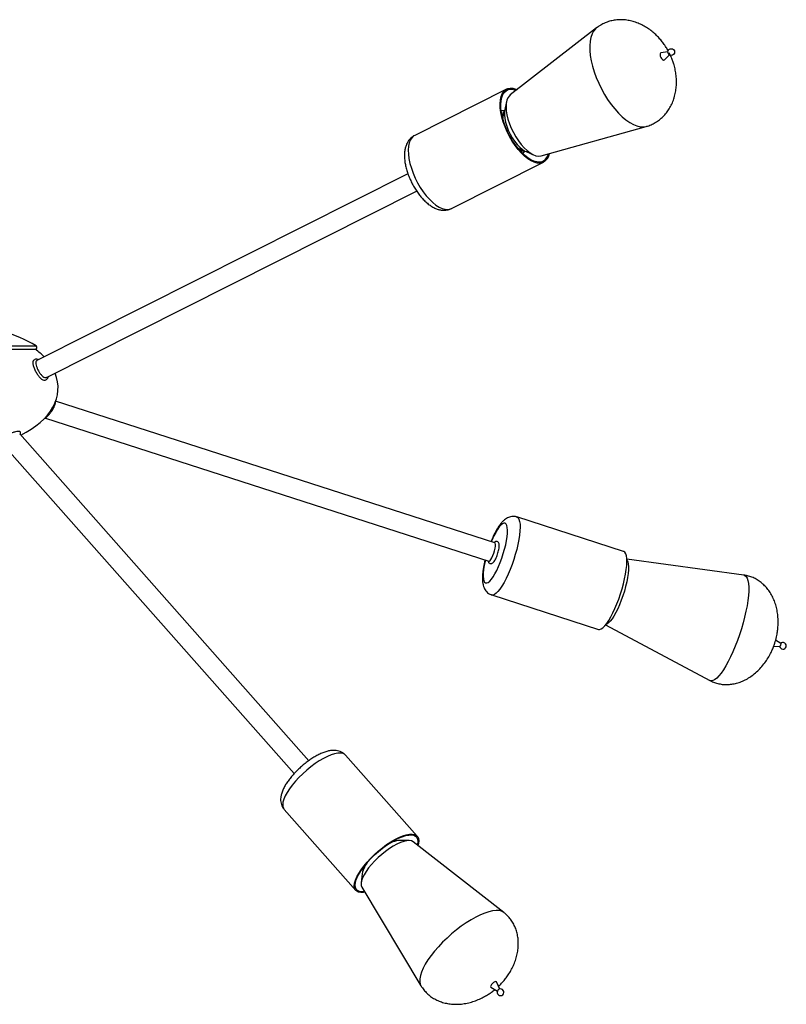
# Model space of a CAD drawing. Header units: millimetres. Extents: x 480 to 865, y 441 to 710.
# Tile 4 of 23: x 520 to 559, y 442 to 493. Entities that reach past the tile are written whole.
import ezdxf

# ---------------------------------------------------------------- set-up
doc = ezdxf.new("R2010")
doc.units = ezdxf.units.MM

msp = doc.modelspace()

# ---------------------------------------------------------------- linework, layer by layer
at = {"color": 7, "linetype": 'Continuous', "lineweight": 25}
for p, q in [((549.596, 492.486), (545.128, 489.015)), ((553.298, 491.239), (552.932, 491.185)), ((553.111, 490.83), (553.373, 491.091)), ((544.937, 489.312), (540.174, 486.912)), ((544.937, 488.675), (544.843, 488.255)), ((544.731, 488.182), (544.667, 488.177)), ((544.831, 488.194), (544.713, 488.184)), ((546.724, 485.848), (552.172, 487.374)), ((545.809, 486.009), (545.887, 486.098)), ((545.943, 486.07), (546.337, 485.897)), ((542.087, 483.117), (546.849, 485.517)), ((539.824, 484.916), (520.599, 475.228)), ((521.1, 474.36), (540.274, 484.023)), ((512.871, 475.829), (520.515, 475.829)), ((516.693, 475.817), (520.513, 475.817)), ((544.323, 465.78), (521.567, 473.126)), ((521.037, 472.247), (544.015, 464.829)), ((534.68, 454.475), (519.706, 471.423)), ((518.785, 470.955), (533.931, 453.813)), ((551, 465.332), (545.467, 467.118)), ((557.225, 464.107), (551.166, 464.928)), ((544.162, 463.074), (549.694, 461.288)), ((550.066, 461.519), (555.461, 458.642)), ((559.139, 460.553), (558.878, 460.733)), ((558.778, 460.413), (559.091, 460.406)), ((540.306, 450.562), (536.595, 454.762)), ((533.41, 451.948), (537.121, 447.748)), ((539.172, 450.348), (539.159, 450.354)), ((539.221, 450.323), (539.172, 450.348)), ((539.194, 450.337), (539.178, 450.38)), ((539.886, 450.336), (539.403, 450.346)), ((544.791, 446.607), (540.096, 450.272)), ((537.446, 448.617), (537.397, 448.137)), ((537.441, 448.844), (537.481, 448.823)), ((537.472, 448.847), (537.492, 448.795)), ((537.434, 447.92), (540.493, 442.809)), ((544.58, 442.636), (544.417, 443.002)), ((544.117, 442.737), (544.46, 442.529))]:
    msp.add_line(p, q, dxfattribs=at)
at = {"color": 8, "linetype": 'Continuous', "lineweight": 25}
for p, q in [((516.693, 475.987), (520.559, 475.987)), ((539.159, 450.354), (539.143, 450.361))]:
    msp.add_line(p, q, dxfattribs=at)
at = {"color": 8, "linetype": 'Continuous', "lineweight": 25, "flags": 128}
for points in [[(549.595, 492.485), (549.545, 492.442), (549.444, 492.321), (549.362, 492.17), (549.301, 491.992), (549.261, 491.789), (549.242, 491.563), (549.246, 491.317), (549.271, 491.054), (549.319, 490.778), (549.387, 490.492), (549.475, 490.199), (549.583, 489.904), (549.708, 489.61), (549.849, 489.32)], [(549.849, 489.32), (550.004, 489.039), (550.172, 488.77), (550.351, 488.515), (550.537, 488.28), (550.729, 488.066), (550.924, 487.875), (551.12, 487.712), (551.314, 487.577), (551.505, 487.472), (551.688, 487.399), (551.863, 487.358), (552.027, 487.35), (552.171, 487.373)], [(544.713, 488.184), (544.665, 488.176), (544.66, 488.174)], [(540.174, 486.912), (540.119, 486.879), (540.022, 486.79), (539.945, 486.67), (539.888, 486.522), (539.852, 486.348), (539.838, 486.151), (539.846, 485.935), (539.876, 485.703), (539.928, 485.46), (540, 485.208), (540.092, 484.954), (540.201, 484.7), (540.326, 484.452), (540.465, 484.213), (540.615, 483.989), (540.774, 483.781), (540.94, 483.595), (541.108, 483.433), (541.277, 483.298), (541.443, 483.193), (541.604, 483.119), (541.757, 483.077), (541.9, 483.068), (542.029, 483.093), (542.087, 483.117)], [(545.77, 485.972), (545.798, 485.997), (545.809, 486.009)], [(544.931, 465.895), (544.962, 466.097), (544.979, 466.281), (544.982, 466.441), (544.97, 466.575), (544.946, 466.679), (544.908, 466.751), (544.857, 466.79), (544.796, 466.794), (544.724, 466.763), (544.644, 466.698), (544.558, 466.601), (544.467, 466.474), (544.373, 466.319), (544.28, 466.14), (544.187, 465.941), (544.143, 465.838)], [(545.467, 467.118), (545.473, 467.116), (545.532, 467.075), (545.578, 466.999), (545.611, 466.891), (545.631, 466.753), (545.637, 466.586), (545.628, 466.393), (545.606, 466.179), (545.57, 465.946)], [(543.836, 464.886), (543.819, 464.812), (543.776, 464.595), (543.745, 464.393), (543.728, 464.209), (543.725, 464.048), (543.736, 463.915), (543.761, 463.81), (543.799, 463.738), (543.85, 463.7), (543.911, 463.696), (543.983, 463.727), (544.063, 463.792), (544.149, 463.889), (544.24, 464.016), (544.333, 464.171), (544.427, 464.35), (544.52, 464.549), (544.608, 464.763), (544.691, 464.988), (544.766, 465.219), (544.832, 465.45), (544.888, 465.677), (544.931, 465.895), (544.931, 465.895)], [(545.57, 465.946), (545.521, 465.698), (545.46, 465.44), (545.388, 465.176), (545.306, 464.911), (545.216, 464.649), (545.119, 464.394), (545.017, 464.152), (544.911, 463.925), (544.804, 463.719), (544.696, 463.536), (544.591, 463.38), (544.49, 463.254), (544.394, 463.159), (544.306, 463.097), (544.226, 463.069), (544.162, 463.074)], [(557.225, 464.107), (557.288, 464.085), (557.353, 464.029), (557.406, 463.938), (557.445, 463.816), (557.471, 463.662), (557.484, 463.48), (557.482, 463.271), (557.466, 463.038), (557.437, 462.784), (557.394, 462.512), (557.338, 462.226), (557.271, 461.928), (557.192, 461.624), (557.102, 461.317), (557.004, 461.01), (556.897, 460.708), (556.784, 460.413), (556.666, 460.131), (556.544, 459.865), (556.42, 459.617), (556.295, 459.391), (556.171, 459.19), (556.05, 459.016), (555.933, 458.872), (555.822, 458.76), (555.717, 458.68), (555.62, 458.633), (555.534, 458.621), (555.461, 458.642)], [(536.331, 454.871), (536.188, 454.866), (536.024, 454.835), (535.843, 454.778), (535.648, 454.697), (535.441, 454.594), (535.227, 454.469), (535.009, 454.325), (534.791, 454.164), (534.577, 453.99), (534.37, 453.804), (534.173, 453.611), (533.991, 453.414), (533.826, 453.215), (533.682, 453.019), (533.56, 452.829), (533.462, 452.648), (533.391, 452.478), (533.348, 452.324), (533.333, 452.188), (533.346, 452.071), (533.388, 451.976), (533.41, 451.948)], [(539.191, 450.338), (539.189, 450.341), (539.164, 450.372)], [(537.45, 448.858), (537.468, 448.837), (537.48, 448.827)], [(537.464, 448.877), (537.47, 448.853), (537.472, 448.847)], [(544.791, 446.607), (544.784, 446.612), (544.677, 446.67), (544.545, 446.702), (544.389, 446.709), (544.213, 446.689), (544.016, 446.645), (543.804, 446.575), (543.577, 446.481), (543.339, 446.364), (543.093, 446.226), (542.841, 446.068), (542.588, 445.892), (542.336, 445.701), (542.088, 445.496), (541.848, 445.281), (541.619, 445.058), (541.403, 444.83), (541.203, 444.6), (541.022, 444.371), (540.861, 444.145), (540.724, 443.926), (540.612, 443.716), (540.525, 443.517), (540.466, 443.333), (540.434, 443.166), (540.431, 443.018), (540.457, 442.89), (540.493, 442.81)]]:
    msp.add_lwpolyline(points, dxfattribs=at)
at = {"color": 7, "linetype": 'Continuous', "lineweight": 25, "flags": 128}
for points in [[(552.932, 491.185), (552.917, 491.179), (552.893, 491.148), (552.887, 491.094), (552.9, 491.026), (552.93, 490.955)], [(552.93, 490.955), (552.971, 490.89), (553.018, 490.842), (553.064, 490.818), (553.102, 490.823), (553.111, 490.83)], [(546.905, 485.55), (546.791, 485.493), (546.662, 485.468), (546.52, 485.477), (546.367, 485.519), (546.206, 485.593), (546.039, 485.698), (545.871, 485.833), (545.702, 485.995), (545.537, 486.181), (545.378, 486.389), (545.227, 486.613), (545.088, 486.852), (544.963, 487.1), (544.854, 487.354), (544.762, 487.608), (544.69, 487.86), (544.639, 488.103), (544.609, 488.335), (544.6, 488.551), (544.614, 488.748), (544.65, 488.922), (544.707, 489.07), (544.785, 489.19), (544.881, 489.279), (544.995, 489.337), (545.124, 489.361), (545.266, 489.353), (545.419, 489.311), (545.478, 489.287)], [(546.876, 485.603), (546.766, 485.547), (546.64, 485.523), (546.502, 485.531), (546.353, 485.572), (546.197, 485.644), (546.035, 485.747), (545.871, 485.878), (545.707, 486.035), (545.547, 486.216), (545.392, 486.417), (545.246, 486.636), (545.111, 486.868), (544.989, 487.109), (544.883, 487.355), (544.794, 487.603), (544.724, 487.847), (544.674, 488.084), (544.645, 488.309), (544.637, 488.519), (544.651, 488.71), (544.685, 488.879), (544.741, 489.023), (544.816, 489.14), (544.91, 489.227), (545.02, 489.282), (545.146, 489.306), (545.284, 489.298), (545.432, 489.257), (545.438, 489.255)], [(545.128, 489.015), (545.079, 488.969), (545.005, 488.864), (544.952, 488.73), (544.919, 488.571), (544.909, 488.389), (544.92, 488.188), (544.954, 487.973), (545.008, 487.747), (545.083, 487.515), (545.176, 487.283), (545.285, 487.054)], [(544.843, 488.255), (544.825, 488.142), (544.821, 487.975), (544.84, 487.791), (544.88, 487.594), (544.94, 487.39), (545.02, 487.184), (545.116, 486.98)], [(545.116, 486.98), (545.227, 486.785), (545.349, 486.604), (545.48, 486.44), (545.615, 486.299), (545.752, 486.184), (545.887, 486.098), (545.943, 486.07)], [(545.285, 487.054), (545.409, 486.833), (545.545, 486.626), (545.69, 486.435), (545.841, 486.265), (545.995, 486.12), (546.149, 486.002), (546.3, 485.914), (546.445, 485.857), (546.58, 485.834), (546.703, 485.843), (546.724, 485.848)], [(521.456, 472.778), (521.455, 472.775), (521.45, 472.776)], [(544.015, 464.829), (544.034, 464.828), (544.077, 464.855), (544.126, 464.914), (544.179, 465.003), (544.23, 465.114), (544.278, 465.239), (544.317, 465.369), (544.345, 465.495), (544.36, 465.606), (544.361, 465.694), (544.348, 465.754), (544.323, 465.78)], [(551.103, 464.159), (551.139, 464.393), (551.161, 464.607), (551.169, 464.8), (551.164, 464.967), (551.144, 465.105), (551.111, 465.213), (551.065, 465.289), (551.006, 465.33), (551, 465.332)], [(551.168, 464.896), (551.18, 464.88), (551.219, 464.801), (551.244, 464.69), (551.255, 464.549), (551.252, 464.382), (551.235, 464.191), (551.205, 463.981), (551.161, 463.756), (551.106, 463.52), (551.039, 463.279), (550.963, 463.037), (550.879, 462.799), (550.788, 462.569), (550.693, 462.354), (550.596, 462.156), (550.497, 461.981), (550.401, 461.831), (550.307, 461.71), (550.219, 461.62), (550.138, 461.563), (550.085, 461.543)], [(549.694, 461.288), (549.758, 461.283), (549.838, 461.311), (549.927, 461.373), (550.023, 461.468), (550.124, 461.594), (550.229, 461.75), (550.336, 461.933), (550.444, 462.139), (550.55, 462.366), (550.652, 462.608), (550.749, 462.862), (550.839, 463.125), (550.921, 463.39), (550.993, 463.654), (551.054, 463.912), (551.103, 464.159)], [(559.139, 460.553), (559.141, 460.551), (559.143, 460.537), (559.142, 460.515), (559.136, 460.487), (559.126, 460.458), (559.115, 460.433), (559.103, 460.415), (559.093, 460.406), (559.091, 460.406)], [(537.594, 447.653), (537.528, 447.644), (537.385, 447.638), (537.264, 447.659), (537.168, 447.705), (537.099, 447.776), (537.057, 447.871), (537.044, 447.988), (537.059, 448.124), (537.102, 448.278), (537.173, 448.448), (537.271, 448.629), (537.393, 448.819), (537.537, 449.015), (537.702, 449.214), (537.884, 449.411), (538.08, 449.604), (538.287, 449.79), (538.502, 449.964), (538.72, 450.125), (538.938, 450.269), (539.152, 450.394), (539.358, 450.497), (539.554, 450.578), (539.735, 450.635), (539.899, 450.666), (540.042, 450.671), (540.042, 450.671)], [(537.573, 447.688), (537.562, 447.686), (537.422, 447.681), (537.305, 447.701), (537.212, 447.746), (537.145, 447.815), (537.104, 447.907), (537.091, 448.021), (537.106, 448.153), (537.148, 448.303), (537.217, 448.468), (537.311, 448.644), (537.43, 448.829), (537.57, 449.019), (537.731, 449.212), (537.908, 449.404), (538.098, 449.592), (538.3, 449.772), (538.508, 449.941), (538.72, 450.097), (538.931, 450.237), (539.139, 450.359), (539.34, 450.46), (539.53, 450.538), (539.706, 450.593), (539.865, 450.623), (540.005, 450.628), (540.005, 450.628)], [(540.005, 450.628), (540.122, 450.608), (540.215, 450.563), (540.283, 450.494), (540.323, 450.402), (540.336, 450.289), (540.322, 450.156), (540.31, 450.105)], [(540.042, 450.671), (540.163, 450.65), (540.259, 450.604), (540.328, 450.533), (540.37, 450.438), (540.383, 450.322), (540.368, 450.185), (540.341, 450.081)], [(540.096, 450.272), (540.092, 450.276), (540.005, 450.318), (539.893, 450.335), (539.759, 450.327), (539.605, 450.292), (539.434, 450.233), (539.251, 450.15), (539.058, 450.044), (538.86, 449.919), (538.661, 449.777), (538.464, 449.62), (538.274, 449.451), (538.094, 449.275), (537.929, 449.094), (537.781, 448.913), (537.654, 448.735), (537.55, 448.564), (537.471, 448.402), (537.42, 448.255), (537.396, 448.123), (537.401, 448.011), (537.434, 447.921), (537.434, 447.92)], [(544.417, 443.002), (544.408, 443.012), (544.375, 443.018), (544.324, 443.003), (544.263, 442.968), (544.203, 442.919), (544.151, 442.863), (544.116, 442.809), (544.103, 442.766), (544.115, 442.738), (544.117, 442.737)]]:
    msp.add_lwpolyline(points, dxfattribs=at)
at = {"color": 7, "linetype": 'Continuous', "lineweight": 25}
msp.add_circle((553.471, 491.234), 0.173, dxfattribs=at)
at = {"color": 8, "linetype": 'Continuous', "lineweight": 25}
for centre, radius, start, end in [((545.059, 487.879), 0.36, 130.2766, 170.8556), ((545.339, 487.812), 0.601, 149.0152, 181.5699), ((545.872, 486.708), 0.575, 231.1655, 265.2331), ((545.771, 486.481), 0.372, 243.3124, 282.5392), ((520.565, 475.217), 0.0847, 23.1192, 94.4671), ((536.336, 454.51), 0.361, 44.1763, 90.7819)]:
    msp.add_arc(centre, radius, start, end, dxfattribs=at)
at = {"color": 7, "linetype": 'Continuous', "lineweight": 25}
for centre, radius, start, end in [((546.468, 486.113), 0.653, 308.6601, 345.9233), ((546.466, 486.091), 0.696, 309.0887, 349.8289), ((516.686, 469.58), 7.487, 58.8476, 88.0315), ((520.515, 475.914), 0.085, 270, 58.8476), ((559.257, 460.434), 0.173, 189.1567, 135.0606), ((539.539, 448.909), 1.444, 95.4133, 124.405), ((538.867, 448.299), 1.456, 138.647, 167.38), ((544.622, 442.468), 0.173, 148.1333, 312.9988), ((544.633, 442.455), 0.19, 116.267, 146.6556), ((544.622, 442.468), 0.173, 312.9988, 114.7893)]:
    msp.add_arc(centre, radius, start, end, dxfattribs=at)
for start_param, end_param in [(3.683934, 3.842669), (2.230127, 3.390635)]:
    msp.add_ellipse((516.693, 473.817), major_axis=(-5, 0), ratio=0.62, start_param=start_param, end_param=end_param, dxfattribs=at)
for points, knots in [([(553.311, 491.291), (553.279, 491.352), (553.224, 491.452), (553.119, 491.611), (552.999, 491.774), (552.843, 491.959), (552.663, 492.142), (552.461, 492.317), (552.238, 492.477), (552, 492.617), (551.75, 492.733), (551.492, 492.822), (551.231, 492.882), (550.968, 492.911), (550.709, 492.91), (550.455, 492.878), (550.21, 492.816), (549.976, 492.724), (549.769, 492.614), (549.648, 492.523), (549.595, 492.482)], [0, 0, 0, 0, 0.0457, 0.076264, 0.127138, 0.180563, 0.238113, 0.298121, 0.359588, 0.421642, 0.483619, 0.545053, 0.605669, 0.665352, 0.724127, 0.782125, 0.839564, 0.896727, 0.953939, 1, 1, 1, 1]), ([(552.167, 487.376), (552.193, 487.382), (552.3, 487.408), (552.479, 487.483), (552.7, 487.602), (552.906, 487.75), (553.094, 487.925), (553.262, 488.125), (553.408, 488.35), (553.531, 488.598), (553.628, 488.868), (553.695, 489.149), (553.733, 489.435), (553.742, 489.721), (553.725, 490.01), (553.682, 490.292), (553.623, 490.54), (553.556, 490.754), (553.478, 490.962), (553.411, 491.103), (553.372, 491.184)], [0, 0, 0, 0, 0.017571, 0.073196, 0.12887, 0.184905, 0.24157, 0.299222, 0.358215, 0.418907, 0.481666, 0.54692, 0.607984, 0.670264, 0.733371, 0.79635, 0.856, 0.898879, 0.94163, 1, 1, 1, 1]), ([(540.177, 486.909), (540.146, 486.894), (540.067, 486.856), (539.959, 486.763), (539.854, 486.641), (539.77, 486.5), (539.706, 486.34), (539.662, 486.161), (539.641, 485.961), (539.642, 485.744), (539.666, 485.514), (539.712, 485.277), (539.778, 485.038), (539.862, 484.8), (539.962, 484.566), (540.077, 484.337), (540.206, 484.118), (540.347, 483.91), (540.499, 483.717), (540.661, 483.54), (540.833, 483.382), (541.015, 483.247), (541.198, 483.142), (541.378, 483.071), (541.548, 483.032), (541.713, 483.021), (541.876, 483.04), (542.003, 483.073), (542.069, 483.111), (542.085, 483.12)], [0, 0, 0, 0, 0.020615, 0.05332, 0.085916, 0.119299, 0.15433, 0.19171, 0.23162, 0.273364, 0.315619, 0.357474, 0.398805, 0.43971, 0.480343, 0.520859, 0.561411, 0.602103, 0.643106, 0.68461, 0.726831, 0.76997, 0.814039, 0.852225, 0.887915, 0.921513, 0.953709, 0.98859, 1, 1, 1, 1]), ([(545.774, 485.976), (545.778, 485.978), (545.79, 485.986), (545.798, 485.998), (545.804, 486.007)], [0, 0, 0, 0, 0.314113, 1, 1, 1, 1]), ([(520.429, 475.248), (520.413, 475.226), (520.381, 475.18), (520.386, 475.051), (520.429, 474.889), (520.506, 474.707), (520.607, 474.528), (520.72, 474.373), (520.837, 474.262), (520.946, 474.204), (521.003, 474.217), (521.029, 474.222)], [0, 0, 0, 0, 0.107162, 0.221137, 0.336691, 0.452418, 0.566714, 0.679584, 0.792594, 0.90663, 1, 1, 1, 1]), ([(520.559, 475.296), (520.545, 475.297), (520.512, 475.299), (520.463, 475.278), (520.435, 475.253), (520.42, 475.24)], [0, 0, 0, 0, 0.245816, 0.612937, 1, 1, 1, 1]), ([(520.602, 475.222), (520.588, 475.215), (520.553, 475.198), (520.537, 475.12), (520.549, 475.003), (520.596, 474.858), (520.668, 474.705), (520.758, 474.562), (520.857, 474.444), (520.957, 474.368), (521.042, 474.338), (521.082, 474.358), (521.098, 474.366)], [0, 0, 0, 0, 0.069841, 0.175765, 0.283405, 0.391859, 0.499672, 0.606492, 0.713043, 0.819981, 0.927172, 1, 1, 1, 1]), ([(520.681, 475.269), (520.662, 475.28), (520.621, 475.303), (520.581, 475.298), (520.559, 475.296)], [0, 0, 0, 0, 0.4522139, 1, 1, 1, 1]), ([(521.022, 474.215), (521.044, 474.223), (521.085, 474.237), (521.141, 474.29), (521.181, 474.346), (521.186, 474.394), (521.188, 474.404)], [0, 0, 0, 0, 0.272166, 0.513516, 0.896611, 1, 1, 1, 1]), ([(521.451, 472.776), (521.479, 472.838), (521.53, 472.951), (521.539, 473.042), (521.543, 473.083)], [0, 0, 0, 0, 0.551129, 1, 1, 1, 1]), ([(521.544, 473.077), (521.545, 473.073), (521.55, 473.048), (521.531, 472.96), (521.495, 472.858), (521.464, 472.794), (521.456, 472.778)], [0, 0, 0, 0, 0.0866099, 0.4758536, 0.8667703, 1, 1, 1, 1]), ([(520.969, 472.222), (520.976, 472.223), (521.015, 472.232), (521.068, 472.276), (521.143, 472.338), (521.188, 472.388), (521.208, 472.411)], [0, 0, 0, 0, 0.075866, 0.473087, 0.763793, 1, 1, 1, 1]), ([(521.208, 472.411), (521.218, 472.422), (521.267, 472.474), (521.361, 472.599), (521.423, 472.714), (521.457, 472.776)], [0, 0, 0, 0, 0.118224, 0.527188, 1, 1, 1, 1]), ([(521.398, 472.674), (521.392, 472.664), (521.386, 472.651), (521.378, 472.64), (521.377, 472.638)], [0, 0, 0, 0, 0.880709, 1, 1, 1, 1]), ([(519.73, 471.528), (519.725, 471.537), (519.713, 471.559), (519.623, 471.559), (519.485, 471.535), (519.314, 471.485), (519.118, 471.414), (518.992, 471.358), (518.925, 471.328)], [0, 0, 0, 0, 0.126623, 0.295711, 0.462184, 0.630088, 0.804437, 1, 1, 1, 1]), ([(519.723, 471.404), (519.725, 471.406), (519.748, 471.431), (519.75, 471.464), (519.748, 471.506), (519.739, 471.525), (519.736, 471.533)], [0, 0, 0, 0, 0.053429, 0.635828, 0.844743, 1, 1, 1, 1]), ([(545.466, 467.114), (545.444, 467.122), (545.381, 467.145), (545.269, 467.151), (545.143, 467.136), (545.026, 467.097), (544.918, 467.04), (544.813, 466.963), (544.705, 466.86), (544.592, 466.722), (544.476, 466.551), (544.365, 466.359), (544.263, 466.155), (544.184, 465.982), (544.141, 465.875), (544.128, 465.843)], [0, 0, 0, 0, 0.031793, 0.094608, 0.155326, 0.216467, 0.280896, 0.352598, 0.43747, 0.54147, 0.654254, 0.759918, 0.860618, 0.958607, 1, 1, 1, 1]), ([(543.976, 464.841), (543.979, 464.823), (543.986, 464.788), (544.016, 464.739), (544.052, 464.712), (544.095, 464.697), (544.142, 464.695), (544.196, 464.717), (544.243, 464.754), (544.292, 464.812), (544.345, 464.897), (544.398, 465.004), (544.448, 465.125), (544.49, 465.252), (544.523, 465.379), (544.546, 465.499), (544.557, 465.607), (544.553, 465.694), (544.537, 465.76), (544.504, 465.814), (544.45, 465.85), (544.385, 465.855), (544.331, 465.834), (544.3, 465.814), (544.284, 465.796), (544.282, 465.793)], [0, 0, 0, 0, 0.039709, 0.076889, 0.113501, 0.118194, 0.157782, 0.192839, 0.233145, 0.287949, 0.345386, 0.405387, 0.463489, 0.520934, 0.578333, 0.63605, 0.694746, 0.755971, 0.805604, 0.842953, 0.879478, 0.918311, 0.953377, 0.992933, 1, 1, 1, 1]), ([(543.821, 464.891), (543.813, 464.859), (543.786, 464.75), (543.75, 464.568), (543.714, 464.35), (543.692, 464.141), (543.683, 463.94), (543.691, 463.753), (543.719, 463.59), (543.763, 463.453), (543.823, 463.336), (543.902, 463.233), (544.001, 463.15), (544.091, 463.095), (544.148, 463.081), (544.163, 463.077)], [0, 0, 0, 0, 0.0399959, 0.1361839, 0.23356, 0.3329479, 0.4357855, 0.5448295, 0.6452335, 0.7225633, 0.7910673, 0.8550914, 0.9169548, 0.9779849, 1, 1, 1, 1]), ([(558.834, 460.57), (558.866, 460.68), (558.913, 460.837), (558.96, 461.078), (558.992, 461.297), (559.011, 461.563), (559.008, 461.844), (558.98, 462.134), (558.924, 462.422), (558.841, 462.698), (558.731, 462.958), (558.598, 463.198), (558.443, 463.413), (558.269, 463.602), (558.077, 463.764), (557.871, 463.897), (557.652, 464), (557.435, 464.072), (557.29, 464.095), (557.223, 464.105)], [0, 0, 0, 0, 0.077216, 0.11037, 0.166279, 0.226145, 0.290482, 0.356663, 0.423004, 0.488395, 0.552206, 0.614147, 0.674169, 0.732404, 0.789112, 0.844656, 0.899464, 0.954011, 1, 1, 1, 1]), ([(555.46, 458.645), (555.523, 458.613), (555.657, 458.545), (555.877, 458.477), (556.115, 458.433), (556.359, 458.422), (556.608, 458.442), (556.858, 458.494), (557.109, 458.578), (557.357, 458.694), (557.601, 458.844), (557.838, 459.027), (558.066, 459.244), (558.271, 459.485), (558.449, 459.74), (558.583, 459.971), (558.687, 460.184), (558.767, 460.374), (558.812, 460.507), (558.834, 460.57)], [0, 0, 0, 0, 0.047865, 0.102405, 0.157176, 0.212506, 0.26887, 0.326711, 0.38643, 0.448382, 0.51288, 0.580238, 0.650867, 0.725587, 0.794032, 0.860955, 0.905451, 0.954581, 1, 1, 1, 1]), ([(536.048, 455.013), (536.011, 455.014), (535.915, 455.017), (535.757, 454.996), (535.568, 454.949), (535.367, 454.874), (535.159, 454.777), (534.952, 454.66), (534.748, 454.528), (534.548, 454.382), (534.353, 454.224), (534.167, 454.057), (533.99, 453.882), (533.826, 453.701), (533.676, 453.516), (533.542, 453.329), (533.426, 453.138), (533.331, 452.944), (533.264, 452.756), (533.229, 452.579), (533.222, 452.42), (533.241, 452.272), (533.287, 452.134), (533.344, 452.024), (533.395, 451.97), (533.414, 451.95)], [0, 0, 0, 0, 0.028179, 0.072032, 0.11972, 0.170308, 0.220071, 0.268505, 0.315929, 0.362704, 0.40911, 0.45537, 0.501671, 0.548155, 0.595044, 0.642621, 0.691278, 0.741563, 0.79408, 0.838281, 0.877572, 0.913649, 0.94787, 0.98118, 1, 1, 1, 1]), ([(536.594, 454.76), (536.564, 454.791), (536.501, 454.858), (536.381, 454.931), (536.248, 454.984), (536.135, 455.007), (536.068, 455.012), (536.048, 455.013)], [0, 0, 0, 0, 0.202144, 0.431442, 0.660375, 0.897483, 1, 1, 1, 1]), ([(544.516, 442.78), (544.569, 442.83), (544.657, 442.912), (544.79, 443.062), (544.922, 443.226), (545.066, 443.433), (545.2, 443.664), (545.32, 443.914), (545.418, 444.179), (545.491, 444.452), (545.535, 444.727), (545.548, 445.001), (545.532, 445.267), (545.486, 445.524), (545.411, 445.768), (545.309, 445.996), (545.18, 446.207), (545.025, 446.397), (544.893, 446.53), (544.808, 446.591), (544.789, 446.605)], [0, 0, 0, 0, 0.049982, 0.082288, 0.136382, 0.19344, 0.254858, 0.318635, 0.38345, 0.448242, 0.51228, 0.575123, 0.636572, 0.696614, 0.755385, 0.813134, 0.87019, 0.92694, 0.983806, 1, 1, 1, 1]), ([(540.495, 442.813), (540.52, 442.771), (540.586, 442.659), (540.722, 442.496), (540.899, 442.325), (541.099, 442.178), (541.319, 442.056), (541.559, 441.959), (541.815, 441.89), (542.088, 441.85), (542.374, 441.84), (542.673, 441.863), (542.969, 441.918), (543.259, 442.002), (543.533, 442.11), (543.779, 442.233), (543.985, 442.357), (544.164, 442.477), (544.27, 442.565), (544.325, 442.611)], [0, 0, 0, 0, 0.033749, 0.090482, 0.14733, 0.204635, 0.262778, 0.322182, 0.383245, 0.446349, 0.511868, 0.580221, 0.651982, 0.718659, 0.786268, 0.853085, 0.906551, 0.950839, 1, 1, 1, 1])]:
    msp.add_open_spline(points, degree=3, knots=knots, dxfattribs=at)

doc.saveas('drawing.dxf')
